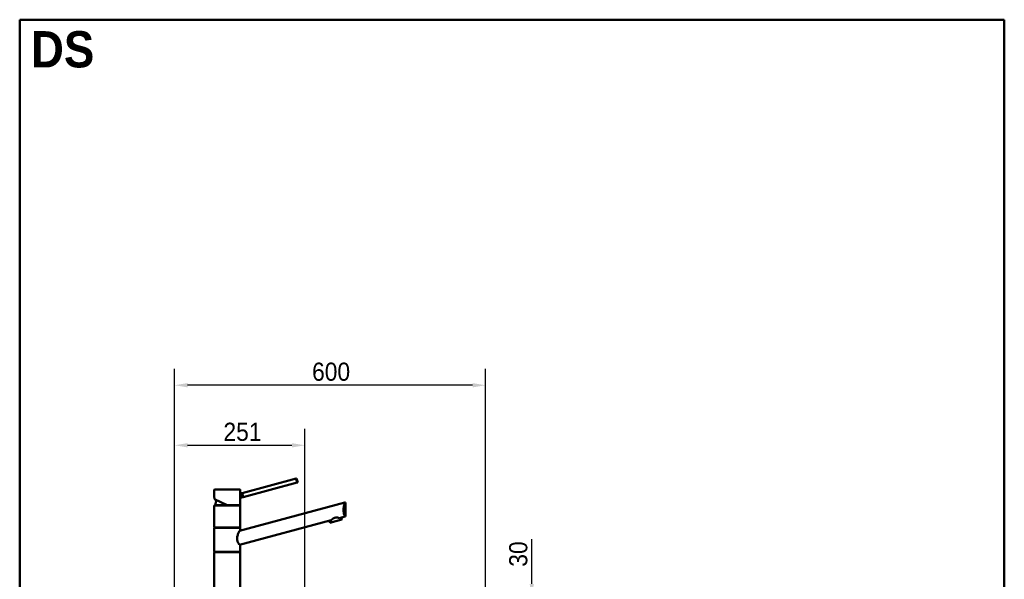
# Model space of a CAD drawing. Header units: millimetres. Extents: x 100 to 2000, y 93 to 2870.
# Tile 39 of 39: x 100 to 2000, y 1790 to 2870. Entities that reach past the tile are written whole.
import ezdxf

# ---------------------------------------------------------------- set-up
doc = ezdxf.new("R2010")
doc.units = ezdxf.units.MM
doc.header["$LTSCALE"] = 10
for name, color, linetype, lineweight in [('Dimensions(ISO)', 7, 'Continuous', 25), ('Sketch Geometry(ISO)', 7, 'Continuous', 50), ('Symbols(ISO)', 7, 'Continuous', 25), ('Visible Edges(ISO)', 7, 'Continuous', 50), ('Visible Tangent Edges(ISO)', 7, 'Continuous', 25)]:
    doc.layers.add(name, color=color, linetype=linetype, lineweight=lineweight)
doc.styles.add('Text_3.5mm', font='arial.ttf', dxfattribs={"width": 0.9})
doc.styles.add('Text_5.0mm', font='arial.ttf', dxfattribs={"width": 0.9})
doc.dimstyles.new('KS-STANDARD', dxfattribs={"dimscale": 10, "dimtxt": 3.5, "dimasz": 2.5, "dimexe": 3.175, "dimexo": 0, "dimgap": 0.8, "dimtad": 1, "dimdec": 1, "dimrnd": 1e-08, "dimtxsty": 'Text_3.5mm', "dimcen": 0.09, "dimdle": 10, "dimclrd": 7, "dimclre": 7, "dimclrt": 7, "dimadec": 0, "dimazin": 2, "dimtfac": 0.714286, "dimtdec": 4, "dimtmove": 0, "dimatfit": 3, "dimfxl": 1, "dimtolj": 1, "dimlwd": 25, "dimlwe": 25, "dimarcsym": 0})

# ---------------------------------------------------------------- blocks, each defined once
blk = doc.blocks.new('Borders Marketing Border')
at = {"layer": 'Sketch Geometry(ISO)'}
for p, q in [((10, 287), (200, 287)), ((10, 10), (10, 287)), ((200, 287), (200, 10)), ((200, 10), (10, 10))]:
    blk.add_line(p, q, dxfattribs=at)
blk = doc.blocks.new('*D6')
at = {"layer": 'Defpoints', "color": 0, "linetype": 'Continuous'}
for p in [(399, 2164.8), (399, 1756.7), (999, 1756.7)]:
    blk.add_point(p, dxfattribs=at)
at = {"layer": 'Dimensions(ISO)', "color": 7, "linetype": 'Continuous', "lineweight": 25}
for p, q in [((399, 1756.7), (399, 2196.6)), ((999, 1756.7), (999, 2196.6)), ((974, 2164.8), (424, 2164.8))]:
    blk.add_line(p, q, dxfattribs=at)
at = {"layer": 'Dimensions(ISO)', "color": 7, "linetype": 'Continuous'}
for points in [[(424, 2169), (424, 2160.7), (399, 2164.8)], [(974, 2169), (974, 2160.7), (999, 2164.8)]]:
    blk.add_solid(points, dxfattribs=at)
at = {"layer": 'Dimensions(ISO)', "color": 7, "linetype": 'Continuous', "lineweight": 25, "insert": (664.2, 2190.7), "char_height": 35, "attachment_point": 4, "style": 'Text_3.5mm'}
blk.add_mtext('\\A1;600', dxfattribs=at)
blk = doc.blocks.new('*D8')
at = {"layer": 'Defpoints', "color": 0, "linetype": 'Continuous'}
for p in [(999, 1756.7), (1088.1, 1756.7), (999, 1726.7)]:
    blk.add_point(p, dxfattribs=at)
at = {"layer": 'Dimensions(ISO)', "color": 7, "linetype": 'Continuous', "lineweight": 25}
for p, q in [((1088.1, 1781.7), (1088.1, 1867.7)), ((999, 1756.7), (1119.9, 1756.7)), ((1088.1, 1726.7), (1088.1, 1756.7)), ((999, 1726.7), (1119.9, 1726.7)), ((1088.1, 1701.7), (1088.1, 1676.7))]:
    blk.add_line(p, q, dxfattribs=at)
at = {"layer": 'Dimensions(ISO)', "color": 7, "linetype": 'Continuous'}
for points in [[(1084, 1781.7), (1092.3, 1781.7), (1088.1, 1756.7)], [(1084, 1701.7), (1092.3, 1701.7), (1088.1, 1726.7)]]:
    blk.add_solid(points, dxfattribs=at)
at = {"layer": 'Dimensions(ISO)', "color": 7, "linetype": 'Continuous', "lineweight": 25, "insert": (1062.3, 1814.7), "char_height": 35, "attachment_point": 4, "rotation": 90, "style": 'Text_3.5mm'}
blk.add_mtext('\\A1;30', dxfattribs=at)
blk = doc.blocks.new('*D11')
at = {"layer": 'Defpoints', "color": 0, "linetype": 'Continuous'}
for p in [(650.4, 2049), (399, 1756.7), (650.4, 1559.6)]:
    blk.add_point(p, dxfattribs=at)
at = {"layer": 'Dimensions(ISO)', "color": 7, "linetype": 'Continuous', "lineweight": 25}
for p, q in [((399, 1756.7), (399, 2080.7)), ((650.4, 1559.6), (650.4, 2080.7)), ((424, 2049), (625.4, 2049))]:
    blk.add_line(p, q, dxfattribs=at)
at = {"layer": 'Dimensions(ISO)', "color": 7, "linetype": 'Continuous'}
for points in [[(424, 2053.1), (424, 2044.8), (399, 2049)], [(625.4, 2053.1), (625.4, 2044.8), (650.4, 2049)]]:
    blk.add_solid(points, dxfattribs=at)
at = {"layer": 'Dimensions(ISO)', "color": 7, "linetype": 'Continuous', "lineweight": 25, "insert": (493.2, 2074.8), "char_height": 35, "attachment_point": 4, "style": 'Text_3.5mm'}
blk.add_mtext('\\A1;251', dxfattribs=at)

msp = doc.modelspace()

# ---------------------------------------------------------------- linework, layer by layer
at = {"layer": 'Visible Edges(ISO)'}
for p, q in [((633.65, 1984.82), (529.05, 1956.79)), ((635.72, 1977.09), (531.12, 1949.06)), ((634.47, 1985.04), (633.65, 1984.82)), ((636.54, 1977.31), (634.47, 1985.04)), ((635.72, 1977.09), (636.54, 1977.31)), ((475.46, 1948.91), (475.46, 1963.19)), ((475.96, 1963.69), (524.96, 1963.69)), ((525.46, 1955.83), (525.46, 1963.19)), ((500.46, 1933.69), (476.08, 1945.06)), ((523.94, 1883.83), (727.72, 1938.44)), ((528.22, 1956.57), (525.46, 1955.83)), ((530.29, 1948.84), (525.46, 1947.55)), ((525.46, 1934.19), (525.46, 1947.55)), ((529.05, 1956.79), (528.22, 1956.57)), ((530.29, 1948.84), (531.12, 1949.06)), ((728.79, 1938.72), (727.72, 1938.44)), ((728.79, 1911.72), (728.79, 1938.72)), ((475.46, 1891.19), (475.46, 1932.19)), ((475.71, 1933.69), (525.21, 1933.69)), ((475.71, 1932.69), (475.71, 1933.69)), ((475.71, 1932.69), (525.21, 1932.69)), ((525.21, 1932.69), (525.21, 1933.69)), ((525.46, 1891.19), (525.46, 1932.19)), ((701.15, 1904.32), (523.94, 1856.83)), ((698.69, 1899.52), (697.65, 1903.38)), ((698.69, 1899.52), (721.87, 1905.73)), ((727.72, 1911.44), (717.34, 1908.66)), ((721.87, 1905.73), (720.84, 1909.59)), ((727.72, 1911.44), (728.79, 1911.72)), ((475.46, 1844.19), (475.46, 1889.19)), ((475.71, 1890.69), (525.21, 1890.69)), ((475.71, 1889.69), (475.71, 1890.69)), ((475.71, 1889.69), (525.21, 1889.69)), ((525.21, 1889.69), (525.21, 1890.69)), ((525.46, 1884.24), (525.46, 1889.19)), ((475.71, 1843.69), (525.21, 1843.69)), ((475.71, 1842.69), (475.71, 1843.69)), ((525.21, 1842.69), (525.21, 1843.69)), ((525.46, 1844.19), (525.46, 1857.24)), ((475.46, 1757.19), (475.46, 1842.19)), ((475.71, 1842.69), (525.21, 1842.69)), ((525.46, 1757.19), (525.46, 1842.19))]:
    msp.add_line(p, q, dxfattribs=at)
for centre, radius, start, end in [((475.96, 1963.19), 0.5, 90, 180), ((524.96, 1963.19), 0.5, 0, 90), ((500.46, 1932.69), 23, 152.74169, 177.50809), ((475.96, 1932.19), 0.5, 90, 180), ((524.96, 1934.19), 0.5, 270, 0), ((524.96, 1932.19), 0.5, 0, 90), ((475.96, 1891.19), 0.5, 180, 270), ((475.96, 1889.19), 0.5, 90, 180), ((524.96, 1891.19), 0.5, 270, 0), ((524.96, 1889.19), 0.5, 0, 90), ((475.96, 1844.19), 0.5, 180, 270), ((524.96, 1844.19), 0.5, 270, 0), ((475.96, 1842.19), 0.5, 90, 180), ((524.96, 1842.19), 0.5, 0, 90)]:
    msp.add_arc(centre, radius, start, end, dxfattribs=at)
for points, knots in [([(635.72, 1977.09), (635.51, 1977.48), (635.3, 1977.91), (634.76, 1979.14), (634.45, 1980), (634.23, 1980.83), (634.01, 1981.66), (633.84, 1982.56), (633.69, 1983.9), (633.66, 1984.38), (633.65, 1984.82)], [-0.41237498, -0.41237498, -0.41237498, -0.41237498, -0.25836978, -0.25836978, 0, 0, 0, 0.25836978, 0.25836978, 0.41237498, 0.41237498, 0.41237498, 0.41237498]), ([(475.46, 1948.91), (475.46, 1948.89), (475.46, 1948.88), (475.46, 1948.87), (475.46, 1948.87), (475.46, 1948.86), (475.46, 1948.85), (475.46, 1948.85), (475.46, 1948.84), (475.46, 1948.84), (475.46, 1948.83), (475.47, 1948.81), (475.47, 1948.8), (475.49, 1948.7), (475.51, 1948.59), (475.56, 1948.26), (475.59, 1948.05), (475.67, 1947.55), (475.7, 1947.25), (475.77, 1946.6), (475.8, 1946.25), (475.83, 1945.72), (475.84, 1945.56), (475.85, 1945.4)], [2.82365718, 2.82365718, 2.82365718, 2.82365718, 2.82512074, 2.82512074, 2.82641559, 2.82641559, 2.82807947, 2.82807947, 2.83096484, 2.83096484, 2.83854281, 2.83854281, 2.89322965, 2.89322965, 3.01368556, 3.01368556, 3.13414147, 3.13414147, 3.25459738, 3.25459738, 3.37505329, 3.37505329, 3.42593674, 3.42593674, 3.42593674, 3.42593674]), ([(475.85, 1945.48), (475.85, 1945.48), (475.85, 1945.48), (475.84, 1945.42), (475.85, 1945.36), (475.88, 1945.24), (475.91, 1945.19), (475.99, 1945.11), (476.03, 1945.08), (476.08, 1945.06)], [-0.00032733, -0.00032733, -0.00032733, -0.00032733, 0, 0, 0.024151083, 0.024151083, 0.047945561, 0.047945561, 0.066796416, 0.066796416, 0.066796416, 0.066796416]), ([(525.14, 1951.6), (525.14, 1952.12), (525.15, 1952.68), (525.21, 1953.72), (525.26, 1954.19), (525.34, 1954.94), (525.38, 1955.27), (525.44, 1955.72), (525.46, 1955.83), (525.46, 1955.83)], [0, 0, 0, 0, 0.15685935, 0.15685935, 0.3137187, 0.3137187, 0.46693759, 0.46693759, 0.62015648, 0.62015648, 0.62015648, 0.62015648]), ([(525.46, 1947.55), (525.46, 1947.55), (525.44, 1947.65), (525.38, 1948.05), (525.34, 1948.36), (525.26, 1949.07), (525.21, 1949.53), (525.15, 1950.54), (525.14, 1951.09), (525.14, 1951.6)], [1.84920573, 1.84920573, 1.84920573, 1.84920573, 1.99963207, 1.99963207, 2.1500584, 2.1500584, 2.30407846, 2.30407846, 2.45809851, 2.45809851, 2.45809851, 2.45809851]), ([(528.22, 1956.57), (528.22, 1956.57), (528.27, 1956.48), (528.46, 1956.1), (528.6, 1955.82), (528.89, 1955.17), (529.06, 1954.75), (529.4, 1953.82), (529.56, 1953.31), (529.82, 1952.34), (529.94, 1951.81), (530.11, 1950.84), (530.17, 1950.39), (530.24, 1949.67), (530.26, 1949.36), (530.29, 1948.95), (530.29, 1948.84), (530.29, 1948.84)], [0.6048777, 0.6048777, 0.6048777, 0.6048777, 0.7560907, 0.7560907, 0.9073036, 0.9073036, 1.0585295, 1.0585295, 1.2097555, 1.2097555, 1.3609814, 1.3609814, 1.5122074, 1.5122074, 1.6634203, 1.6634203, 1.8146332, 1.8146332, 1.8146332, 1.8146332]), ([(529.05, 1956.79), (529.25, 1956.41), (529.47, 1955.98), (530.01, 1954.74), (530.32, 1953.88), (530.76, 1952.22), (530.93, 1951.32), (531.07, 1949.98), (531.1, 1949.5), (531.12, 1949.06)], [1.65377546, 1.65377546, 1.65377546, 1.65377546, 1.80778066, 1.80778066, 2.06615044, 2.06615044, 2.32452022, 2.32452022, 2.47852542, 2.47852542, 2.47852542, 2.47852542]), ([(727.72, 1911.44), (727.45, 1912.04), (727.15, 1912.76), (726.62, 1914.18), (726.37, 1914.92), (725.9, 1916.53), (725.68, 1917.41), (725.31, 1919.26), (725.16, 1920.24), (724.97, 1922.21), (724.92, 1923.22), (724.92, 1925.26), (724.98, 1926.36), (725.19, 1928.55), (725.36, 1929.63), (725.95, 1932.75), (726.48, 1934.66), (727.21, 1936.99), (727.48, 1937.76), (727.72, 1938.44)], [3.2501891, 3.2501891, 3.2501891, 3.2501891, 3.6064548, 3.6064548, 3.8978373, 3.8978373, 4.1892197, 4.1892197, 4.4806022, 4.4806022, 4.7719847, 4.7719847, 5.0942374, 5.0942374, 5.41649, 5.41649, 6.0609952, 6.0609952, 6.4024504, 6.4024504, 6.4024504, 6.4024504]), ([(500.46, 1933.69), (500.46, 1933.69), (500.46, 1933.7), (500.47, 1933.75), (500.48, 1933.78), (500.5, 1933.87), (500.51, 1933.92), (500.53, 1934.02), (500.54, 1934.05), (500.55, 1934.12), (500.56, 1934.15), (500.57, 1934.19), (500.57, 1934.19), (500.57, 1934.19)], [0, 0, 0, 0, 0.019098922, 0.019098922, 0.038444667, 0.038444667, 0.058263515, 0.058263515, 0.068803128, 0.068803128, 0.079357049, 0.079357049, 0.079680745, 0.079680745, 0.079680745, 0.079680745]), ([(701.15, 1904.32), (701.98, 1905.18), (703.02, 1906.18), (704.87, 1907.54), (705.55, 1907.97), (706.98, 1908.7), (707.74, 1909), (709.29, 1909.42), (710.09, 1909.54), (711.7, 1909.62), (712.5, 1909.58), (714.79, 1909.33), (716.19, 1908.99), (717.34, 1908.66)], [2.8662158, 2.8662158, 2.8662158, 2.8662158, 3.331781, 3.331781, 3.5724777, 3.5724777, 3.8131745, 3.8131745, 4.0538712, 4.0538712, 4.2945679, 4.2945679, 4.7601331, 4.7601331, 4.7601331, 4.7601331]), ([(523.94, 1856.83), (523.87, 1856.93), (523.8, 1857.03), (523.39, 1857.65), (523.01, 1858.25), (522.29, 1859.5), (521.92, 1860.19), (521.21, 1861.72), (520.87, 1862.56), (520.29, 1864.34), (520.05, 1865.29), (519.74, 1867.23), (519.67, 1868.22), (519.67, 1870.32), (519.77, 1871.46), (520.13, 1873.71), (520.4, 1874.82), (521.33, 1878.02), (522.14, 1879.98), (523.22, 1882.36), (523.59, 1883.14), (523.94, 1883.83)], [3.275317, 3.275317, 3.275317, 3.275317, 3.3361276, 3.3361276, 3.6465382, 3.6465382, 3.9373515, 3.9373515, 4.2281648, 4.2281648, 4.5189781, 4.5189781, 4.8097914, 4.8097914, 5.1476718, 5.1476718, 5.4855521, 5.4855521, 6.1613129, 6.1613129, 6.5078917, 6.5078917, 6.5078917, 6.5078917])]:
    msp.add_open_spline(points, degree=3, knots=knots, dxfattribs=at)
at = {"layer": 'Visible Tangent Edges(ISO)'}
for p, q in [((525.46, 1963.19), (475.46, 1963.19)), ((475.85, 1945.48), (500.57, 1934.19)), ((525.46, 1932.19), (475.46, 1932.19)), ((500.57, 1934.19), (525.46, 1934.19)), ((475.46, 1891.19), (525.46, 1891.19)), ((525.46, 1889.19), (475.46, 1889.19)), ((475.46, 1844.19), (525.46, 1844.19)), ((525.46, 1842.19), (475.46, 1842.19))]:
    msp.add_line(p, q, dxfattribs=at)
msp.add_open_spline([(475.85, 1945.48), (475.82, 1946.31), (475.74, 1947.08), (475.66, 1947.67), (475.59, 1948.15), (475.53, 1948.52), (475.49, 1948.72), (475.47, 1948.85), (475.46, 1948.91), (475.46, 1948.91)], degree=3, knots=[-3.41938088, -3.41938088, -3.41938088, -3.41938088, -3.16436739, -3.16436739, -3.16436739, -2.9528356, -2.9528356, -2.9528356, -2.82365718, -2.82365718, -2.82365718, -2.82365718], dxfattribs=at)

# ---------------------------------------------------------------- block references
at = {"xscale": 10, "yscale": 10, "zscale": 10}
msp.add_blockref('Borders Marketing Border', (0, 0), dxfattribs=at)

# ---------------------------------------------------------------- texts
at = {"layer": 'Symbols(ISO)', "color": 7, "insert": (121.74, 2812.41), "char_height": 70, "width": 122.2332, "attachment_point": 4, "style": 'Text_5.0mm'}
msp.add_mtext('\\fArial|b1|i0;{\\H70.0000;DS}', dxfattribs=at)

# ---------------------------------------------------------------- dimensions: what is measured, and where the dimension line sits
at = {"layer": 'Dimensions(ISO)', "color": 7, "linetype": 'Continuous', "lineweight": 25}
dim = msp.add_linear_dim(base=(399.03, 2164.82), p1=(999.03, 1756.69), p2=(399.03, 1756.69), dimstyle='KS-STANDARD', override={"dimgap": 0.8, "dimdec": 1, "dimtol": 0, "dimlim": 0, "dimtp": 0, "dimtm": 0, "dimtdec": 4, "dimtofl": 0, "dimatfit": 1}, dxfattribs=at)
dim.commit()
dim.dimension.update_dxf_attribs({"geometry": '*D6', "text_midpoint": (699.03, 2164.82), "dimtype": 160})
for base, p1, p2, angle, override, picture, middle in [((650.43, 2048.97), (399.03, 1756.69), (650.43, 1559.6), 180, {"dimgap": 0.8, "dimdec": 0, "dimtol": 0, "dimlim": 0, "dimtp": 0, "dimtm": 0, "dimtdec": 4, "dimtofl": 0, "dimatfit": 1}, '*D11', (525.23, 2048.97)), ((1088.15, 1756.69), (999.03, 1726.69), (999.03, 1756.69), 90, {"dimgap": 0.8, "dimdec": 1, "dimtol": 0, "dimlim": 0, "dimtp": 0, "dimtm": 0, "dimtdec": 4, "dimtofl": 1, "dimatfit": 1}, '*D8', (1088.15, 1837.18))]:
    dim = msp.add_linear_dim(base=base, p1=p1, p2=p2, angle=angle, dimstyle='KS-STANDARD', override=override, dxfattribs=at)
    dim.commit()
    dim.dimension.update_dxf_attribs({"geometry": picture, "text_midpoint": middle, "dimtype": 160})

doc.saveas('drawing.dxf')
